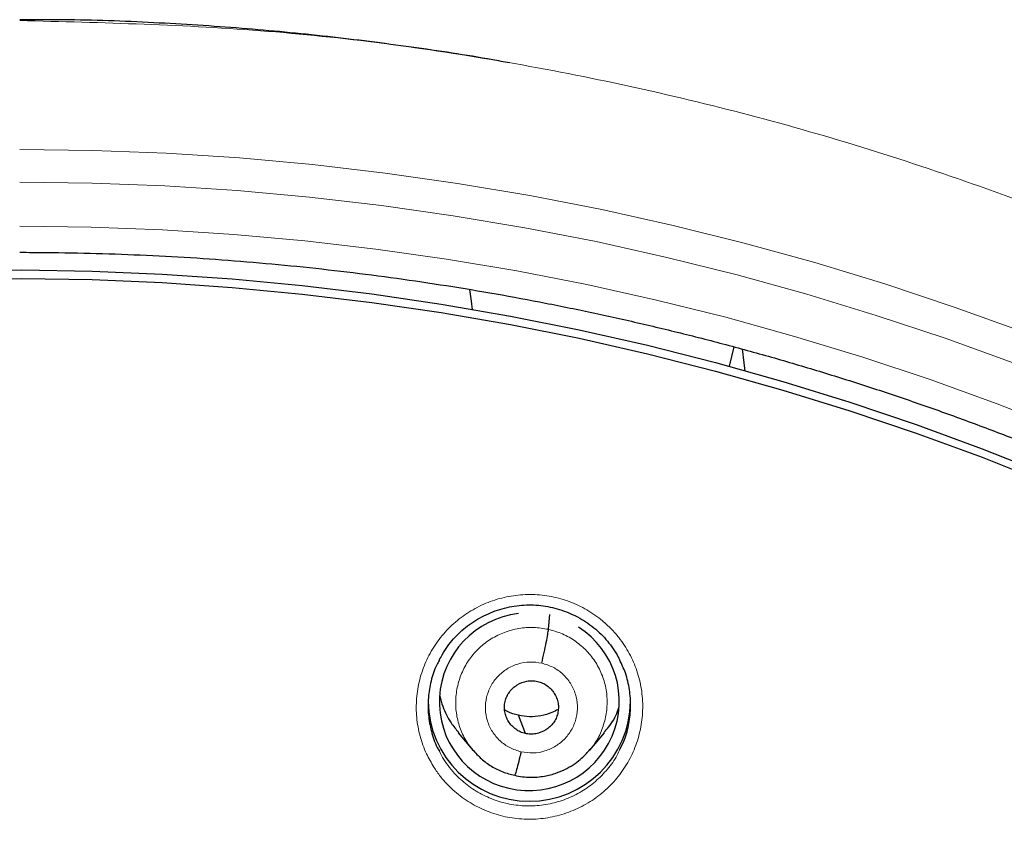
# Model space of a CAD drawing. Header units: millimetres. Extents: x 8 to 2427, y 12 to 2587.
# Tile 130 of 154: x 1095 to 1112, y 1878 to 1892. Entities that reach past the tile are written whole.
import ezdxf

# ---------------------------------------------------------------- set-up
doc = ezdxf.new("R2010")
doc.units = ezdxf.units.MM

msp = doc.modelspace()

# ---------------------------------------------------------------- linework, layer by layer
at = {"color": 7, "linetype": 'Continuous', "lineweight": 30}
for p, q in [((1107.317, 1885.949), (1107.394, 1886.276)), ((1104.28, 1881.532), (1104.302, 1881.78)), ((1103.891, 1879.781), (1103.774, 1880.088)), ((1102.765, 1879.796), (1103.011, 1879.502)), ((1104.972, 1879.501), (1105.217, 1879.795))]:
    msp.add_line(p, q, dxfattribs=at)
at = {"color": 252, "linetype": 'Continuous', "lineweight": 0, "flags": 128}
for points in [[(1095.404, 1889.59), (1096.634, 1889.574), (1097.863, 1889.527), (1099.091, 1889.448), (1100.316, 1889.337), (1101.538, 1889.195), (1102.755, 1889.022), (1103.967, 1888.818), (1105.174, 1888.582), (1106.374, 1888.315), (1107.566, 1888.018), (1108.75, 1887.69), (1109.925, 1887.332), (1111.09, 1886.944), (1112.244, 1886.526)], [(1112.078, 1886.007), (1110.935, 1886.421), (1109.782, 1886.805), (1108.618, 1887.16), (1107.446, 1887.485), (1106.265, 1887.779), (1105.077, 1888.043), (1103.883, 1888.276), (1102.682, 1888.478), (1101.477, 1888.65), (1100.267, 1888.791), (1099.055, 1888.9), (1097.839, 1888.978), (1096.622, 1889.025), (1095.404, 1889.041)], [(1095.404, 1888.303), (1096.603, 1888.288), (1097.8, 1888.242), (1098.996, 1888.165), (1100.19, 1888.057), (1101.38, 1887.919), (1102.567, 1887.75), (1103.748, 1887.551), (1104.923, 1887.321), (1106.092, 1887.061), (1107.254, 1886.772), (1108.408, 1886.452), (1109.553, 1886.103), (1110.688, 1885.725), (1111.812, 1885.318), (1112.925, 1884.882)]]:
    msp.add_lwpolyline(points, dxfattribs=at)
at = {"color": 7, "linetype": 'Continuous', "lineweight": 30, "flags": 128}
for points in [[(1094.264, 1887.558), (1095.442, 1887.568), (1096.62, 1887.548), (1097.797, 1887.497), (1098.973, 1887.417), (1100.145, 1887.306), (1101.314, 1887.165), (1102.48, 1886.994), (1103.64, 1886.793), (1104.794, 1886.563), (1105.942, 1886.302), (1107.083, 1886.013), (1108.215, 1885.694), (1109.339, 1885.346), (1110.452, 1884.97), (1111.556, 1884.565), (1112.648, 1884.132)], [(1094.264, 1887.415), (1095.442, 1887.425), (1096.62, 1887.405), (1097.797, 1887.354), (1098.973, 1887.273), (1100.145, 1887.163), (1101.314, 1887.022), (1102.48, 1886.851), (1103.64, 1886.65), (1104.794, 1886.419), (1105.942, 1886.159), (1107.083, 1885.87), (1108.215, 1885.551), (1109.339, 1885.203), (1110.452, 1884.827), (1111.556, 1884.422), (1112.648, 1883.989)], [(1102.954, 1887.239), (1102.979, 1887.043), (1102.998, 1886.896)], [(1107.529, 1886.24), (1107.559, 1886.005), (1107.576, 1885.869)]]:
    msp.add_lwpolyline(points, dxfattribs=at)
at = {"color": 7, "linetype": 'Continuous', "lineweight": 30}
msp.add_arc((1103.958, 1880.344), 1.7, 180.8349, 359.1651, dxfattribs=at)
for start_param, end_param in [(1.552968, 4.34608), (4.34608, 7.137947)]:
    msp.add_ellipse((1103.958, 1880.317), major_axis=(1.496, 0.21), ratio=0.987919, start_param=start_param, end_param=end_param, dxfattribs=at)
for points, knots in [([(1103.624, 1891.044), (1103.53, 1891.062), (1102.984, 1891.164), (1101.968, 1891.315), (1100.564, 1891.495), (1099.122, 1891.633), (1097.642, 1891.726), (1096.399, 1891.774), (1095.649, 1891.769), (1095.404, 1891.768)], [0, 0, 0, 0, 0.034594, 0.201795, 0.373074, 0.548409, 0.727778, 0.911164, 1, 1, 1, 1]), ([(1095.404, 1887.864), (1095.551, 1887.863), (1095.98, 1887.862), (1096.69, 1887.848), (1097.533, 1887.817), (1098.376, 1887.771), (1099.218, 1887.708), (1100.058, 1887.631), (1100.897, 1887.538), (1101.734, 1887.43), (1102.568, 1887.306), (1103.401, 1887.168), (1104.23, 1887.014), (1105.056, 1886.844), (1105.879, 1886.66), (1106.698, 1886.461), (1107.514, 1886.247), (1108.325, 1886.018), (1109.132, 1885.774), (1109.934, 1885.515), (1110.73, 1885.242), (1111.522, 1884.954), (1112.308, 1884.652), (1113.088, 1884.335), (1113.862, 1884.004), (1114.629, 1883.659), (1115.39, 1883.3), (1116.144, 1882.928), (1116.89, 1882.541), (1117.629, 1882.141), (1118.361, 1881.727), (1119.084, 1881.301), (1119.799, 1880.861), (1120.506, 1880.407), (1121.204, 1879.942), (1121.893, 1879.463), (1122.572, 1878.972), (1123.243, 1878.468), (1123.903, 1877.953), (1124.554, 1877.425), (1125.194, 1876.885), (1125.825, 1876.334), (1126.444, 1875.772), (1127.053, 1875.198), (1127.651, 1874.613), (1128.237, 1874.017), (1128.813, 1873.411), (1129.376, 1872.794), (1129.928, 1872.167), (1130.467, 1871.53), (1130.995, 1870.883), (1131.51, 1870.227), (1132.013, 1869.561), (1132.502, 1868.887), (1132.979, 1868.203), (1133.443, 1867.511), (1133.894, 1866.81), (1134.331, 1866.102), (1134.755, 1865.385), (1135.165, 1864.661), (1135.561, 1863.929), (1135.943, 1863.191), (1136.311, 1862.445), (1136.665, 1861.693), (1137.004, 1860.935), (1137.329, 1860.17), (1137.64, 1859.4), (1137.935, 1858.624), (1138.216, 1857.842), (1138.482, 1857.056), (1138.733, 1856.265), (1138.969, 1855.47), (1139.19, 1854.67), (1139.396, 1853.867), (1139.586, 1853.059), (1139.76, 1852.249), (1139.908, 1851.504), (1139.99, 1851.028), (1140.025, 1850.824)], [0, 0, 0, 0, 0.006955, 0.020238, 0.033522, 0.046806, 0.060089, 0.073373, 0.086656, 0.09994, 0.113224, 0.126507, 0.139791, 0.153075, 0.166359, 0.179642, 0.192926, 0.20621, 0.219494, 0.232778, 0.246062, 0.259346, 0.27263, 0.285914, 0.299198, 0.312482, 0.325766, 0.33905, 0.352335, 0.365619, 0.378904, 0.392188, 0.405473, 0.418757, 0.432042, 0.445327, 0.458611, 0.471896, 0.485181, 0.498466, 0.511751, 0.525036, 0.538322, 0.551607, 0.564892, 0.578178, 0.591463, 0.604749, 0.618035, 0.63132, 0.644606, 0.657892, 0.671178, 0.684464, 0.69775, 0.711037, 0.724323, 0.737609, 0.750896, 0.764182, 0.777469, 0.790756, 0.804042, 0.817329, 0.830616, 0.843903, 0.85719, 0.870477, 0.883764, 0.897051, 0.910338, 0.923626, 0.936913, 0.9502, 0.963488, 0.976775, 0.990063, 1, 1, 1, 1]), ([(1102.447, 1881.015), (1102.462, 1881.045), (1102.502, 1881.125), (1102.582, 1881.244), (1102.683, 1881.372), (1102.796, 1881.487), (1102.919, 1881.59), (1103.052, 1881.682), (1103.195, 1881.762), (1103.346, 1881.828), (1103.503, 1881.881), (1103.664, 1881.918), (1103.826, 1881.939), (1103.989, 1881.945), (1104.15, 1881.934), (1104.31, 1881.909), (1104.467, 1881.868), (1104.621, 1881.812), (1104.769, 1881.742), (1104.91, 1881.658), (1105.042, 1881.561), (1105.163, 1881.453), (1105.272, 1881.334), (1105.368, 1881.205), (1105.434, 1881.102), (1105.464, 1881.039), (1105.47, 1881.026)], [0, 0, 0, 0, 0.027424, 0.071793, 0.115679, 0.158899, 0.20171, 0.244948, 0.288708, 0.332825, 0.377106, 0.421298, 0.465207, 0.508715, 0.551705, 0.594773, 0.638254, 0.682061, 0.726072, 0.770127, 0.814047, 0.85772, 0.90103, 0.944177, 0.987745, 1, 1, 1, 1]), ([(1104.167, 1880.964), (1104.18, 1881.024), (1104.208, 1881.145), (1104.243, 1881.315), (1104.27, 1881.457), (1104.276, 1881.507), (1104.28, 1881.532)], [0, 0, 0, 0, 0.248349, 0.499424, 0.75055, 1, 1, 1, 1]), ([(1102.448, 1881.016), (1102.433, 1880.99), (1102.37, 1880.88), (1102.304, 1880.666), (1102.255, 1880.384), (1102.257, 1880.098), (1102.309, 1879.817), (1102.376, 1879.611), (1102.435, 1879.506), (1102.448, 1879.484)], [0, 0, 0, 0, 0.056986, 0.238591, 0.4149, 0.596306, 0.772305, 0.953385, 1, 1, 1, 1]), ([(1105.479, 1879.518), (1105.506, 1879.571), (1105.575, 1879.708), (1105.636, 1879.952), (1105.667, 1880.235), (1105.645, 1880.521), (1105.583, 1880.79), (1105.506, 1880.952), (1105.47, 1881.028)], [0, 0, 0, 0, 0.113111, 0.292399, 0.476873, 0.65595, 0.840203, 1, 1, 1, 1]), ([(1103.891, 1879.781), (1103.862, 1879.789), (1103.805, 1879.806), (1103.703, 1879.867), (1103.621, 1879.955), (1103.567, 1880.06), (1103.543, 1880.145), (1103.537, 1880.233), (1103.549, 1880.32), (1103.577, 1880.404), (1103.621, 1880.481), (1103.681, 1880.546), (1103.775, 1880.618), (1103.888, 1880.661), (1104.007, 1880.673), (1104.066, 1880.663), (1104.095, 1880.658)], [0, 0, 0, 0, 0.062684, 0.125226, 0.250205, 0.312842, 0.375206, 0.437537, 0.5, 0.562464, 0.624793, 0.687157, 0.749794, 0.874774, 0.937316, 1, 1, 1, 1]), ([(1104.095, 1880.658), (1104.124, 1880.65), (1104.181, 1880.633), (1104.283, 1880.572), (1104.365, 1880.484), (1104.419, 1880.379), (1104.443, 1880.294), (1104.449, 1880.206), (1104.437, 1880.119), (1104.409, 1880.035), (1104.365, 1879.959), (1104.305, 1879.893), (1104.211, 1879.821), (1104.098, 1879.778), (1103.979, 1879.766), (1103.92, 1879.776), (1103.891, 1879.781)], [0, 0, 0, 0, 0.062684, 0.125226, 0.250206, 0.312844, 0.375207, 0.437538, 0.500001, 0.562465, 0.624795, 0.687158, 0.749795, 0.874774, 0.937316, 1, 1, 1, 1]), ([(1102.457, 1880.417), (1102.472, 1880.357), (1102.51, 1880.197), (1102.617, 1879.985), (1102.727, 1879.853), (1102.771, 1879.8)], [0, 0, 0, 0, 0.264663, 0.705963, 1, 1, 1, 1]), ([(1103.774, 1880.088), (1103.711, 1880.104), (1103.63, 1880.124), (1103.56, 1880.168), (1103.544, 1880.178)], [0, 0, 0, 0, 0.770077, 1, 1, 1, 1]), ([(1104.443, 1880.186), (1104.408, 1880.167), (1104.317, 1880.118), (1104.154, 1880.076), (1103.963, 1880.056), (1103.837, 1880.078), (1103.774, 1880.088)], [0, 0, 0, 0, 0.172502, 0.448655, 0.724015, 1, 1, 1, 1]), ([(1105.211, 1879.8), (1105.237, 1879.828), (1105.333, 1879.933), (1105.417, 1880.078), (1105.455, 1880.198), (1105.462, 1880.219)], [0, 0, 0, 0, 0.234235, 0.861175, 1, 1, 1, 1]), ([(1103.006, 1879.509), (1103.054, 1879.457), (1103.148, 1879.352), (1103.32, 1879.228), (1103.508, 1879.131), (1103.644, 1879.097), (1103.712, 1879.08)], [0, 0, 0, 0, 0.2514439, 0.501955, 0.7512821, 1, 1, 1, 1]), ([(1103.712, 1879.08), (1103.756, 1879.071), (1103.842, 1879.053), (1104.01, 1879.043), (1104.203, 1879.058), (1104.409, 1879.113), (1104.582, 1879.188), (1104.721, 1879.273), (1104.83, 1879.359), (1104.912, 1879.438), (1104.955, 1879.489), (1104.974, 1879.512)], [0, 0, 0, 0, 0.096294, 0.187736, 0.356749, 0.508001, 0.641504, 0.757283, 0.855487, 0.936322, 1, 1, 1, 1]), ([(1103.819, 1879.475), (1103.806, 1879.418), (1103.779, 1879.304), (1103.743, 1879.171), (1103.72, 1879.095), (1103.715, 1879.089), (1103.714, 1879.088)], [0, 0, 0, 0, 0.294156, 0.585361, 0.875582, 1, 1, 1, 1])]:
    msp.add_open_spline(points, degree=3, knots=knots, dxfattribs=at)
at = {"color": 252, "linetype": 'Continuous', "lineweight": 0}
for points, knots in [([(1095.404, 1891.756), (1096.796, 1891.721), (1099.58, 1891.651), (1103.722, 1891.088), (1107.8, 1890.193), (1111.781, 1888.94), (1115.633, 1887.349), (1119.327, 1885.43), (1122.833, 1883.198), (1126.125, 1880.67), (1129.177, 1877.866), (1131.964, 1874.808), (1134.464, 1871.521), (1136.659, 1868.03), (1138.531, 1864.361), (1140.065, 1860.545), (1141.249, 1856.61), (1142.077, 1852.588), (1142.527, 1848.511), (1142.644, 1844.804), (1142.448, 1842.476), (1142.367, 1841.509)], [0, 0, 0, 0, 0.053449, 0.106897, 0.160346, 0.213794, 0.267243, 0.320692, 0.37414, 0.427589, 0.481038, 0.534486, 0.587935, 0.641383, 0.694832, 0.748281, 0.801729, 0.855178, 0.908626, 0.962075, 1, 1, 1, 1]), ([(1102.356, 1879.214), (1102.313, 1879.289), (1102.216, 1879.455), (1102.116, 1879.737), (1102.059, 1880.051), (1102.057, 1880.371), (1102.109, 1880.686), (1102.214, 1880.989), (1102.367, 1881.27), (1102.568, 1881.522), (1102.807, 1881.737), (1103.079, 1881.908), (1103.376, 1882.033), (1103.69, 1882.105), (1104.011, 1882.125), (1104.331, 1882.09), (1104.64, 1882.003), (1104.929, 1881.865), (1105.159, 1881.705), (1105.333, 1881.543), (1105.49, 1881.364), (1105.643, 1881.13), (1105.771, 1880.837), (1105.847, 1880.527), (1105.87, 1880.208), (1105.838, 1879.89), (1105.754, 1879.581), (1105.617, 1879.291), (1105.435, 1879.027), (1105.209, 1878.798), (1104.948, 1878.609), (1104.659, 1878.467), (1104.351, 1878.374), (1104.031, 1878.335), (1103.71, 1878.349), (1103.396, 1878.417), (1103.098, 1878.536), (1102.825, 1878.703), (1102.617, 1878.884), (1102.463, 1879.058), (1102.392, 1879.162), (1102.356, 1879.214)], [0, 0, 0, 0, 0.021791, 0.048629, 0.075467, 0.102351, 0.129235, 0.156147, 0.18306, 0.209972, 0.236883, 0.263765, 0.290647, 0.317483, 0.344319, 0.371114, 0.397908, 0.424683, 0.451458, 0.468112, 0.484767, 0.511633, 0.5385, 0.565365, 0.59223, 0.619126, 0.646021, 0.672937, 0.699852, 0.726758, 0.753663, 0.780531, 0.8074, 0.834221, 0.861043, 0.887828, 0.914613, 0.941388, 0.968163, 0.984082, 1, 1, 1, 1]), ([(1103.02, 1879.498), (1102.983, 1879.543), (1102.892, 1879.651), (1102.796, 1879.854), (1102.73, 1880.093), (1102.715, 1880.341), (1102.748, 1880.587), (1102.827, 1880.822), (1102.95, 1881.039), (1103.115, 1881.226), (1103.314, 1881.378), (1103.539, 1881.489), (1103.781, 1881.553), (1104.033, 1881.575), (1104.197, 1881.546), (1104.28, 1881.532)], [0, 0, 0, 0, 0.055354, 0.13409, 0.212761, 0.29139, 0.370122, 0.448854, 0.527482, 0.606153, 0.684889, 0.763636, 0.842411, 0.921151, 1, 1, 1, 1]), ([(1104.28, 1881.532), (1104.36, 1881.509), (1104.521, 1881.464), (1104.737, 1881.336), (1104.926, 1881.174), (1105.08, 1880.977), (1105.191, 1880.755), (1105.256, 1880.515), (1105.271, 1880.268), (1105.238, 1880.022), (1105.157, 1879.788), (1105.067, 1879.614), (1104.993, 1879.533), (1104.974, 1879.512)], [0, 0, 0, 0, 0.096892, 0.193651, 0.290452, 0.38722, 0.483974, 0.580647, 0.677269, 0.774018, 0.870767, 0.967389, 1, 1, 1, 1]), ([(1103.819, 1879.475), (1103.755, 1879.495), (1103.626, 1879.535), (1103.461, 1879.655), (1103.331, 1879.809), (1103.246, 1879.993), (1103.213, 1880.191), (1103.232, 1880.392), (1103.304, 1880.581), (1103.422, 1880.745), (1103.579, 1880.874), (1103.765, 1880.957), (1103.966, 1880.994), (1104.1, 1880.974), (1104.167, 1880.964)], [0, 0, 0, 0, 0.083335, 0.166669, 0.250002, 0.333334, 0.416665, 0.499999, 0.58333, 0.66666, 0.749995, 0.83333, 0.916665, 1, 1, 1, 1]), ([(1104.167, 1880.964), (1104.231, 1880.944), (1104.36, 1880.904), (1104.526, 1880.785), (1104.655, 1880.63), (1104.74, 1880.446), (1104.773, 1880.248), (1104.754, 1880.047), (1104.683, 1879.858), (1104.564, 1879.694), (1104.407, 1879.565), (1104.222, 1879.482), (1104.02, 1879.445), (1103.886, 1879.465), (1103.819, 1879.475)], [0, 0, 0, 0, 0.083335, 0.166671, 0.250005, 0.333339, 0.416671, 0.500003, 0.583331, 0.666664, 0.749998, 0.833331, 0.916665, 1, 1, 1, 1]), ([(1102.448, 1879.484), (1102.472, 1879.437), (1102.521, 1879.341), (1102.619, 1879.208), (1102.754, 1879.052), (1102.941, 1878.889), (1103.184, 1878.74), (1103.452, 1878.633), (1103.731, 1878.573), (1104.02, 1878.559), (1104.304, 1878.594), (1104.582, 1878.677), (1104.839, 1878.804), (1105.074, 1878.973), (1105.273, 1879.179), (1105.41, 1879.364), (1105.464, 1879.484), (1105.479, 1879.518)], [0, 0, 0, 0, 0.0419942, 0.0869851, 0.1324289, 0.2073954, 0.284533, 0.3595207, 0.4366866, 0.511775, 0.5890493, 0.6642766, 0.7416951, 0.8170379, 0.8945722, 0.9699559, 1, 1, 1, 1])]:
    msp.add_open_spline(points, degree=3, knots=knots, dxfattribs=at)

doc.saveas('drawing.dxf')
